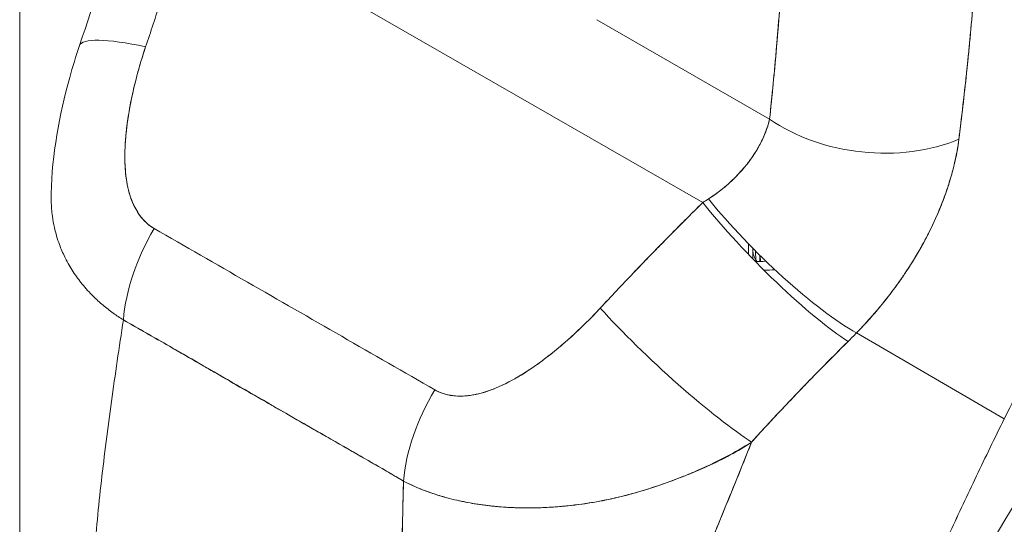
# Model space of a CAD drawing. Header units: inches. Extents: x 14 to 423, y 12 to 263.
# Tile 104 of 124: x 401.536 to 402.535, y 126.395 to 126.907. Entities that reach past the tile are written whole.
import ezdxf

# ---------------------------------------------------------------- set-up
doc = ezdxf.new("R2010")
doc.units = ezdxf.units.IN
doc.header["$LTSCALE"] = 26
doc.header["$MEASUREMENT"] = 0
doc.layers.add('Visible (ANSI)', color=7, linetype='Continuous', lineweight=5)
doc.layers.add('Visible Narrow (ANSI)', color=7, linetype='Continuous', lineweight=5)

msp = doc.modelspace()

# ---------------------------------------------------------------- linework, layer by layer
at = {"layer": 'Visible (ANSI)'}
for p, q in [((401.70781, 127.02065), (402.22928, 126.72113)), ((402.22928, 126.72113), (401.70781, 127.02065)), ((402.12173, 126.9066), (402.29715, 126.80583)), ((402.29716, 126.80583), (402.12173, 126.9066)), ((402.30346, 126.87058), (402.30346, 126.87058)), ((402.30346, 126.87058), (402.30346, 126.87058)), ((402.32629, 126.7894), (402.3263, 126.7894)), ((402.27579, 126.67911), (402.27581, 126.66845)), ((402.28009, 126.66402), (402.28008, 126.67475)), ((402.28009, 126.67473), (402.28009, 126.6732)), ((402.28329, 126.66273), (402.28294, 126.67187)), ((402.28715, 126.66769), (402.2874, 126.66137)), ((402.28787, 126.66138), (402.28764, 126.6672)), ((402.13338, 126.62275), (402.13338, 126.62276)), ((402.53546, 126.50183), (402.38543, 126.5889)), ((402.38543, 126.5889), (402.53546, 126.50183)), ((401.73226, 126.54982), (401.73226, 126.54964)), ((402.34887, 126.55221), (402.34887, 126.55221)), ((402.33824, 126.54132), (402.33823, 126.54133)), ((402.33823, 126.54133), (402.33824, 126.54132))]:
    msp.add_line(p, q, dxfattribs=at)
for centre, major_axis, ratio, start_param, end_param in [((402.33066, 126.84822), (-0.03179, 0.05083), 0.55297, 6.054218, 6.054231), ((401.7349, 126.83339), (-0.13849, 0.04694), 0.16876, 5.309456, 6.283192), ((401.7349, 126.83339), (-0.13849, 0.04694), 0.16876, 5.309456, 6.283192), ((402.09343, 127.24162), (0.2153, -0.37388), 0.578093, 6.256639, 6.256642), ((402.28451, 126.81936), (0.02373, -0.03794), 0.55296, 1.762772, 1.762851), ((402.28451, 126.81936), (-0.02373, 0.03794), 0.552961, 4.904364, 4.904443), ((402.08312, 127.23562), (0.22257, -0.38651), 0.578093, 6.263572, 6.263582), ((402.27901, 126.81592), (-0.01911, 0.03055), 0.552959, 4.549655, 4.549774), ((402.40056, 126.86538), (0.1454, -0.01554), 0.638823, 3.991777, 5.435629), ((402.40056, 126.86538), (-0.1454, 0.01554), 0.638822, 0.850182, 2.294028), ((402.27902, 126.81592), (-0.01911, 0.03055), 0.552922, 3.897195, 3.897209), ((402.28452, 126.81936), (0.02373, -0.03794), 0.552935, 0.56882, 0.56883), ((402.28451, 126.81936), (-0.02373, 0.03794), 0.552937, 3.710411, 3.71042), ((402.14061, 126.75907), (0.18589, 0.08601), 0.368693, 5.032916, 5.068628), ((402.30059, 126.67541), (0.1027, -0.1041), 0.154633, 4.111882, 5.690605), ((402.30956, 126.68444), (-0.10477, 0.10201), 0.189059, 0.979731, 2.545471), ((401.74357, 126.64911), (0.07217, 0.12718), 0.578723, 1.539576, 2.24744), ((401.74357, 126.64911), (-0.07217, -0.12718), 0.578723, 4.681168, 5.389033), ((402.29043, 126.66726), (0.01462, 0.00002), 0.575125, 2.355561, 2.356828), ((402.29043, 126.66726), (-0.01462, -0.00002), 0.575125, 5.497154, 5.498421), ((402.08312, 127.23561), (0.31379, -0.5449), 0.578093, 5.965326, 5.992418), ((402.1003, 126.60232), (0.01457, 0.02536), 0.578826, 5.28621, 5.288828), ((402.1003, 126.60232), (0.01457, 0.02536), 0.578826, 5.28621, 5.288828), ((402.12718, 126.6178), (-0.00877, -0.00001), 0.575125, 1.237546, 1.238874), ((402.12718, 126.6178), (0.00877, 0.00001), 0.575125, 4.379139, 4.380466), ((402.19651, 126.56825), (-0.10727, 0.09938), 0.124258, 0.964025, 2.552973), ((402.19651, 126.56825), (0.10727, -0.09938), 0.124257, 4.105617, 5.694566), ((402.23644, 126.66057), (0.24517, 0.20328), 0.483307, 4.891503, 4.930611), ((402.02855, 126.48541), (0.07349, 0.12642), 0.578918, 1.545598, 2.253463), ((402.02855, 126.48541), (-0.07349, -0.12642), 0.578918, 4.687191, 5.395055), ((401.85605, 126.48573), (-0.0437, -0.07608), 0.578826, 4.782797, 4.784329), ((401.97807, 126.41565), (-0.03933, -0.06847), 0.578826, 4.782379, 4.78244)]:
    msp.add_ellipse(centre, major_axis=major_axis, ratio=ratio, start_param=start_param, end_param=end_param, dxfattribs=at)
for points, knots in [([(402.99328, 127.08317), (402.98484, 127.0761), (402.9765, 127.06897), (402.96826, 127.06179), (402.95357, 127.04899), (402.93921, 127.03601), (402.92518, 127.02291), (402.91115, 127.0098), (402.89746, 126.99657), (402.8841, 126.98325), (402.87075, 126.96994), (402.85774, 126.95654), (402.84508, 126.94311), (402.83241, 126.92967), (402.8201, 126.9162), (402.80813, 126.90273), (402.79617, 126.88926), (402.78455, 126.8758), (402.77329, 126.86237), (402.76203, 126.84895), (402.75111, 126.83557), (402.74055, 126.82226), (402.72999, 126.80896), (402.71977, 126.79573), (402.70991, 126.78261), (402.70004, 126.76949), (402.69052, 126.75648), (402.68134, 126.74361), (402.67216, 126.73074), (402.66331, 126.71801), (402.65481, 126.70544), (402.6463, 126.69287), (402.63812, 126.68048), (402.63027, 126.66827), (402.62242, 126.65606), (402.61489, 126.64404), (402.60768, 126.63223), (402.60046, 126.62042), (402.59357, 126.60883), (402.58697, 126.59746), (402.58037, 126.5861), (402.57408, 126.57496), (402.56808, 126.56408), (402.56208, 126.55319), (402.55637, 126.54255), (402.55094, 126.53217), (402.5455, 126.52179), (402.54035, 126.51168), (402.53546, 126.50183)], [0, 0, 0, 0, 0.036069, 0.036069, 0.036069, 0.100331, 0.100331, 0.100331, 0.164593, 0.164593, 0.164593, 0.228855, 0.228855, 0.228855, 0.293118, 0.293118, 0.293118, 0.35738, 0.35738, 0.35738, 0.421642, 0.421642, 0.421642, 0.485904, 0.485904, 0.485904, 0.550166, 0.550166, 0.550166, 0.614429, 0.614429, 0.614429, 0.678691, 0.678691, 0.678691, 0.742953, 0.742953, 0.742953, 0.807215, 0.807215, 0.807215, 0.871477, 0.871477, 0.871477, 0.93574, 0.93574, 0.93574, 1, 1, 1, 1]), ([(402.29716, 126.80583), (402.29968, 126.82948), (402.302, 126.85364), (402.30413, 126.87831), (402.30626, 126.90299), (402.3082, 126.92818), (402.30995, 126.95388), (402.3117, 126.97958), (402.31327, 127.00578), (402.31465, 127.0325)], [0, 0, 0, 0, 0.333333, 0.333333, 0.333333, 0.666667, 0.666667, 0.666667, 1, 1, 1, 1]), ([(402.29716, 126.80583), (402.29944, 126.82717), (402.30152, 126.84867), (402.30343, 126.87029), (402.30575, 126.89652), (402.30781, 126.92295), (402.30965, 126.94955), (402.31154, 126.97703), (402.3132, 127.00468), (402.31465, 127.0325)], [0, 0, 0, 0, 0.288491, 0.288491, 0.288491, 0.638459, 0.638459, 0.638459, 1, 1, 1, 1]), ([(401.70781, 127.02065), (401.70404, 127.00754), (401.70021, 126.99453), (401.69633, 126.98164), (401.69539, 126.97854), (401.69446, 126.97544), (401.69352, 126.97235), (401.6893, 126.95848), (401.68504, 126.94475), (401.6807, 126.93117), (401.68007, 126.92916), (401.67942, 126.92716), (401.67878, 126.92516), (401.67379, 126.90962), (401.66871, 126.89427), (401.66358, 126.87911)], [0, 0, 0, 0, 0.268639, 0.268639, 0.268639, 0.333333, 0.333333, 0.333333, 0.623788, 0.623788, 0.623788, 0.666667, 0.666667, 0.666667, 1, 1, 1, 1]), ([(401.70781, 127.02065), (401.70312, 127.00435), (401.69835, 126.98825), (401.69351, 126.97233), (401.68867, 126.95641), (401.68376, 126.94068), (401.67877, 126.92514), (401.67379, 126.9096), (401.66872, 126.89426), (401.66358, 126.87911)], [0, 0, 0, 0, 0.333333, 0.333333, 0.333333, 0.666667, 0.666667, 0.666667, 1, 1, 1, 1]), ([(402.48935, 126.78546), (402.48963, 126.78785), (402.48991, 126.79023), (402.49019, 126.79262), (402.49069, 126.79682), (402.49119, 126.80103), (402.49168, 126.80523), (402.49325, 126.81851), (402.49481, 126.83174), (402.49627, 126.84489), (402.4969, 126.8506), (402.49752, 126.85629), (402.49812, 126.86196), (402.49828, 126.86353), (402.49844, 126.8651), (402.4986, 126.86667), (402.49925, 126.87302), (402.49988, 126.87933), (402.50047, 126.88562), (402.50181, 126.89981), (402.50301, 126.91385), (402.50413, 126.92773), (402.5045, 126.93236), (402.50487, 126.93698), (402.50523, 126.94157), (402.50532, 126.94281), (402.50542, 126.94405), (402.50552, 126.94529), (402.50622, 126.9544), (402.50691, 126.96344), (402.50757, 126.97239), (402.50875, 126.98866), (402.50983, 127.00462), (402.51073, 127.02013)], [0, 0, 0, 0, 0.029161, 0.029161, 0.029161, 0.080621, 0.080621, 0.080621, 0.243196, 0.243196, 0.243196, 0.313778, 0.313778, 0.313778, 0.333333, 0.333333, 0.333333, 0.41251, 0.41251, 0.41251, 0.591045, 0.591045, 0.591045, 0.650584, 0.650584, 0.650584, 0.666667, 0.666667, 0.666667, 0.784923, 0.784923, 0.784923, 1, 1, 1, 1]), ([(402.51073, 127.02013), (402.50903, 126.99248), (402.50713, 126.96533), (402.50501, 126.93873), (402.5049, 126.93738), (402.5048, 126.93604), (402.50469, 126.93469), (402.50266, 126.90949), (402.50044, 126.88477), (402.49797, 126.86052), (402.49771, 126.85788), (402.49743, 126.85524), (402.49716, 126.85261), (402.49478, 126.82981), (402.49217, 126.80742), (402.48935, 126.78546)], [0, 0, 0, 0, 0.333333, 0.333333, 0.333333, 0.350215, 0.350215, 0.350215, 0.666667, 0.666667, 0.666667, 0.701162, 0.701162, 0.701162, 1, 1, 1, 1]), ([(401.56769, 126.73027), (401.56862, 126.76984), (401.57581, 126.80949), (401.58948, 126.85889), (401.59278, 126.86965), (401.5964, 126.88033)], [0, 0, 0, 0, 0.4156798, 0.4156798, 0.5322905, 0.5322905, 0.5322905, 0.5322905]), ([(401.66358, 126.87911), (401.65912, 126.86559), (401.65537, 126.85266), (401.65236, 126.84032), (401.64935, 126.82798), (401.64709, 126.81623), (401.64546, 126.80506), (401.64384, 126.7939), (401.64286, 126.78332), (401.64259, 126.7734), (401.64232, 126.76348), (401.64275, 126.75421), (401.64393, 126.74573), (401.6451, 126.73725), (401.64703, 126.72956), (401.64968, 126.72284), (401.65234, 126.71611), (401.65574, 126.71036), (401.65954, 126.70569), (401.66333, 126.70101), (401.66754, 126.6974), (401.67225, 126.69482)], [0, 0, 0, 0, 0.142857, 0.142857, 0.142857, 0.285714, 0.285714, 0.285714, 0.428571, 0.428571, 0.428571, 0.571429, 0.571429, 0.571429, 0.714286, 0.714286, 0.714286, 0.857143, 0.857143, 0.857143, 1, 1, 1, 1]), ([(401.66358, 126.87911), (401.66138, 126.87262), (401.65931, 126.86599), (401.65739, 126.85931), (401.6552, 126.85173), (401.65321, 126.84408), (401.65144, 126.83644), (401.64968, 126.82885), (401.64814, 126.82127), (401.64685, 126.81378), (401.64568, 126.807), (401.64473, 126.80029), (401.64401, 126.79369), (401.64337, 126.78778), (401.64292, 126.78196), (401.64269, 126.77627), (401.6426, 126.7741), (401.64254, 126.77196), (401.64252, 126.76983), (401.64249, 126.76688), (401.64252, 126.76397), (401.64262, 126.76111), (401.64278, 126.75656), (401.64311, 126.75213), (401.64362, 126.74785), (401.6441, 126.74388), (401.64475, 126.74004), (401.64558, 126.73633), (401.64634, 126.73292), (401.64725, 126.72963), (401.64834, 126.72648), (401.64861, 126.7257), (401.64889, 126.72492), (401.64918, 126.72416), (401.64996, 126.7221), (401.65081, 126.72011), (401.65173, 126.71819), (401.65288, 126.71577), (401.65415, 126.71347), (401.65553, 126.71129), (401.6568, 126.70929), (401.65817, 126.70739), (401.65963, 126.70562), (401.66097, 126.70399), (401.66238, 126.70247), (401.66386, 126.70107), (401.66523, 126.69978), (401.66664, 126.6986), (401.66811, 126.69752), (401.66945, 126.69653), (401.67083, 126.69563), (401.67225, 126.69482)], [0, 0, 0, 0, 0.090139, 0.090139, 0.090139, 0.192543, 0.192543, 0.192543, 0.294178, 0.294178, 0.294178, 0.386219, 0.386219, 0.386219, 0.468683, 0.468683, 0.468683, 0.5, 0.5, 0.5, 0.543483, 0.543483, 0.543483, 0.612641, 0.612641, 0.612641, 0.676614, 0.676614, 0.676614, 0.73542, 0.73542, 0.73542, 0.75, 0.75, 0.75, 0.789344, 0.789344, 0.789344, 0.838902, 0.838902, 0.838902, 0.884415, 0.884415, 0.884415, 0.926226, 0.926226, 0.926226, 0.964707, 0.964707, 0.964707, 1, 1, 1, 1]), ([(402.23516, 126.72484), (402.24663, 126.73239), (402.25675, 126.74078), (402.2653, 126.74977), (402.27384, 126.75876), (402.2808, 126.76835), (402.28611, 126.77785), (402.29143, 126.78735), (402.29513, 126.79676), (402.29715, 126.80583)], [0, 0, 0, 0, 0.333333, 0.333333, 0.333333, 0.666667, 0.666667, 0.666667, 1, 1, 1, 1]), ([(402.23516, 126.72484), (402.23716, 126.72612), (402.23912, 126.72744), (402.24105, 126.7288), (402.24342, 126.73046), (402.24572, 126.73219), (402.24797, 126.73396), (402.25038, 126.73586), (402.25273, 126.73781), (402.25499, 126.73982), (402.25748, 126.74201), (402.25988, 126.74427), (402.26219, 126.74657), (402.26475, 126.74914), (402.2672, 126.75176), (402.26953, 126.75444), (402.27215, 126.75745), (402.27461, 126.76051), (402.27691, 126.76362), (402.2795, 126.76714), (402.28189, 126.7707), (402.28405, 126.7743), (402.2865, 126.77836), (402.28867, 126.78247), (402.29053, 126.78656), (402.29264, 126.79119), (402.29438, 126.79581), (402.29572, 126.80037), (402.29626, 126.8022), (402.29674, 126.80402), (402.29715, 126.80583)], [0, 0, 0, 0, 0.060949, 0.060949, 0.060949, 0.135639, 0.135639, 0.135639, 0.215708, 0.215708, 0.215708, 0.303486, 0.303486, 0.303486, 0.401292, 0.401292, 0.401292, 0.511372, 0.511372, 0.511372, 0.635855, 0.635855, 0.635855, 0.776826, 0.776826, 0.776826, 0.936006, 0.936006, 0.936006, 1, 1, 1, 1]), ([(402.38543, 126.5889), (402.39118, 126.59484), (402.39669, 126.60086), (402.40193, 126.60687), (402.4051, 126.61051), (402.40818, 126.61414), (402.41115, 126.61776), (402.41576, 126.62339), (402.42012, 126.62898), (402.4242, 126.63451), (402.42594, 126.63686), (402.42763, 126.6392), (402.42927, 126.64152), (402.43153, 126.64472), (402.4337, 126.64789), (402.43579, 126.65103), (402.44183, 126.66013), (402.44715, 126.66897), (402.45191, 126.67754), (402.45418, 126.68164), (402.45633, 126.68567), (402.45835, 126.68964), (402.46306, 126.69891), (402.46711, 126.70783), (402.47062, 126.71648), (402.47323, 126.72292), (402.47554, 126.7292), (402.4776, 126.73537), (402.47949, 126.74103), (402.48116, 126.7466), (402.48265, 126.75209), (402.48373, 126.75603), (402.48471, 126.75994), (402.48558, 126.7638), (402.48725, 126.77119), (402.48854, 126.77843), (402.48935, 126.78546)], [0, 0, 0, 0, 0.078629, 0.078629, 0.078629, 0.12616, 0.12616, 0.12616, 0.2, 0.2, 0.2, 0.231421, 0.231421, 0.231421, 0.274676, 0.274676, 0.274676, 0.4, 0.4, 0.4, 0.460013, 0.460013, 0.460013, 0.6, 0.6, 0.6, 0.704237, 0.704237, 0.704237, 0.8, 0.8, 0.8, 0.868687, 0.868687, 0.868687, 1, 1, 1, 1]), ([(402.48935, 126.78546), (402.48882, 126.78144), (402.48818, 126.77736), (402.48743, 126.77323), (402.48557, 126.76308), (402.48302, 126.75263), (402.47973, 126.74198), (402.47943, 126.741), (402.47912, 126.74001), (402.4788, 126.73902), (402.47614, 126.73068), (402.47303, 126.72222), (402.46946, 126.71367), (402.46618, 126.7058), (402.46252, 126.69785), (402.45846, 126.68986), (402.45823, 126.68941), (402.458, 126.68895), (402.45776, 126.6885), (402.45399, 126.68114), (402.44988, 126.67375), (402.44542, 126.66633), (402.44153, 126.65986), (402.43738, 126.65336), (402.43295, 126.64685), (402.43126, 126.64438), (402.42954, 126.6419), (402.42777, 126.63942), (402.42544, 126.63616), (402.42305, 126.6329), (402.42058, 126.62964), (402.41668, 126.62449), (402.4126, 126.61935), (402.40833, 126.61422), (402.40441, 126.60951), (402.40032, 126.60481), (402.39607, 126.60014), (402.39263, 126.59637), (402.38909, 126.59263), (402.38543, 126.5889)], [0.0000044, 0.0000044, 0.0000044, 0.0000044, 0.0678171, 0.0678171, 0.0678171, 0.2345881, 0.2345881, 0.2345881, 0.25, 0.25, 0.25, 0.3801488, 0.3801488, 0.3801488, 0.5, 0.5, 0.5, 0.5068381, 0.5068381, 0.5068381, 0.6171483, 0.6171483, 0.6171483, 0.7134049, 0.7134049, 0.7134049, 0.75, 0.75, 0.75, 0.7981314, 0.7981314, 0.7981314, 0.8740429, 0.8740429, 0.8740429, 0.9437858, 0.9437858, 0.9437858, 1, 1, 1, 1]), ([(401.64099, 126.60203), (401.63745, 126.60421), (401.63401, 126.6065), (401.63067, 126.6089), (401.6271, 126.61147), (401.62365, 126.61416), (401.62034, 126.61696), (401.6168, 126.61994), (401.61342, 126.62305), (401.61019, 126.62626), (401.60882, 126.62763), (401.60749, 126.62901), (401.60618, 126.63041), (401.60418, 126.63254), (401.60225, 126.63472), (401.6004, 126.63694), (401.59711, 126.64087), (401.59403, 126.64494), (401.5912, 126.64914), (401.58818, 126.65361), (401.58542, 126.65823), (401.58295, 126.66299), (401.58246, 126.66393), (401.58199, 126.66487), (401.58152, 126.66582), (401.57949, 126.66996), (401.57767, 126.6742), (401.57607, 126.67855), (401.57401, 126.68414), (401.57231, 126.6899), (401.57099, 126.69582), (401.57016, 126.69954), (401.56948, 126.70331), (401.56896, 126.70715), (401.56862, 126.70964), (401.56834, 126.71215), (401.56813, 126.71469), (401.56772, 126.71977), (401.56756, 126.72496), (401.56769, 126.73027)], [0, 0, 0, 0, 0.0451309, 0.0451309, 0.0451309, 0.0934261, 0.0934261, 0.0934261, 0.1448843, 0.1448843, 0.1448843, 0.1666667, 0.1666667, 0.1666667, 0.1998145, 0.1998145, 0.1998145, 0.2585241, 0.2585241, 0.2585241, 0.3210109, 0.3210109, 0.3210109, 0.3333333, 0.3333333, 0.3333333, 0.3871157, 0.3871157, 0.3871157, 0.4564187, 0.4564187, 0.4564187, 0.5, 0.5, 0.5, 0.5282562, 0.5282562, 0.5282562, 0.5847966, 0.5847966, 0.5847966, 0.5847966]), ([(402.1252, 126.61397), (402.13615, 126.62577), (402.1473, 126.63764), (402.15866, 126.64952), (402.16012, 126.65105), (402.16158, 126.65257), (402.16305, 126.6541), (402.173, 126.66446), (402.18311, 126.67484), (402.19337, 126.68525), (402.19565, 126.68756), (402.19794, 126.68988), (402.20024, 126.69219), (402.20979, 126.70183), (402.21948, 126.71148), (402.22928, 126.72113)], [0, 0, 0, 0, 0.333333, 0.333333, 0.333333, 0.376093, 0.376093, 0.376093, 0.666667, 0.666667, 0.666667, 0.731304, 0.731304, 0.731304, 1, 1, 1, 1]), ([(402.1252, 126.61397), (402.13614, 126.62578), (402.14729, 126.63763), (402.15865, 126.64951), (402.17001, 126.66138), (402.18158, 126.67329), (402.19335, 126.68522), (402.20512, 126.69716), (402.2171, 126.70913), (402.22928, 126.72113)], [0, 0, 0, 0, 0.333333, 0.333333, 0.333333, 0.666667, 0.666667, 0.666667, 1, 1, 1, 1]), ([(401.67225, 126.69482), (401.70363, 126.67681), (401.73511, 126.65873), (401.76693, 126.64045), (401.79875, 126.62217), (401.83091, 126.6037), (401.86271, 126.58543), (401.89451, 126.56717), (401.92594, 126.54911), (401.95724, 126.53113)], [0, 0, 0, 0, 0.333333, 0.333333, 0.333333, 0.666667, 0.666667, 0.666667, 1, 1, 1, 1]), ([(402.28419, 126.66132), (402.28388, 126.66177), (402.28359, 126.66223), (402.2833, 126.66271), (402.28229, 126.66442), (402.28147, 126.66628), (402.28092, 126.66805), (402.2807, 126.66876), (402.28051, 126.66946), (402.28038, 126.67014), (402.28026, 126.67073), (402.28017, 126.67132), (402.28012, 126.67191), (402.28009, 126.67234), (402.28008, 126.67277), (402.28009, 126.6732)], [0.5445055, 0.5445055, 0.5445055, 0.5445055, 0.6, 0.6, 0.6, 0.8, 0.8, 0.8, 0.880194, 0.880194, 0.880194, 0.9491018, 0.9491018, 0.9491018, 1, 1, 1, 1]), ([(401.95724, 126.53113), (401.9587, 126.53028), (401.96024, 126.52951), (401.96184, 126.52883), (401.96353, 126.5281), (401.9653, 126.52747), (401.96713, 126.52694), (401.96908, 126.52638), (401.97111, 126.52592), (401.9732, 126.52559), (401.97545, 126.52522), (401.97776, 126.52499), (401.98012, 126.52488), (401.98268, 126.52477), (401.9853, 126.52482), (401.98796, 126.525), (401.99014, 126.52516), (401.99236, 126.52541), (401.9946, 126.52575), (401.99534, 126.52587), (401.99608, 126.52599), (401.99683, 126.52613), (402.00013, 126.52673), (402.00348, 126.52754), (402.00685, 126.52853), (402.01056, 126.52963), (402.0143, 126.53096), (402.01807, 126.53248), (402.02219, 126.53415), (402.02635, 126.53607), (402.03054, 126.53819), (402.03316, 126.53952), (402.03579, 126.54093), (402.03843, 126.54242), (402.04039, 126.54353), (402.04236, 126.54468), (402.04432, 126.54587), (402.0494, 126.54895), (402.05449, 126.55229), (402.05956, 126.55584), (402.06518, 126.55978), (402.07077, 126.56399), (402.07633, 126.56843), (402.08238, 126.57325), (402.08838, 126.57834), (402.09428, 126.58361), (402.10009, 126.5888), (402.1058, 126.59417), (402.11136, 126.59967), (402.1161, 126.60436), (402.12073, 126.60915), (402.1252, 126.61397)], [0, 0, 0, 0, 0.036619, 0.036619, 0.036619, 0.07542, 0.07542, 0.07542, 0.116832, 0.116832, 0.116832, 0.161518, 0.161518, 0.161518, 0.2101, 0.2101, 0.2101, 0.25, 0.25, 0.25, 0.263174, 0.263174, 0.263174, 0.321517, 0.321517, 0.321517, 0.385689, 0.385689, 0.385689, 0.455959, 0.455959, 0.455959, 0.5, 0.5, 0.5, 0.532725, 0.532725, 0.532725, 0.617421, 0.617421, 0.617421, 0.711301, 0.711301, 0.711301, 0.813465, 0.813465, 0.813465, 0.914177, 0.914177, 0.914177, 1, 1, 1, 1]), ([(401.95724, 126.53113), (401.96183, 126.52836), (401.9671, 126.52653), (401.97311, 126.52557), (401.97913, 126.52461), (401.9859, 126.52452), (401.99317, 126.52554), (402.00045, 126.52655), (402.00822, 126.52868), (402.01634, 126.53182), (402.02445, 126.53497), (402.03289, 126.53914), (402.04157, 126.54423), (402.05025, 126.54932), (402.05917, 126.55534), (402.06829, 126.5622), (402.07741, 126.56905), (402.08674, 126.57675), (402.09623, 126.58536), (402.10572, 126.59398), (402.11537, 126.60353), (402.1252, 126.61397)], [0, 0, 0, 0, 0.142857, 0.142857, 0.142857, 0.285714, 0.285714, 0.285714, 0.428571, 0.428571, 0.428571, 0.571429, 0.571429, 0.571429, 0.714286, 0.714286, 0.714286, 0.857143, 0.857143, 0.857143, 1, 1, 1, 1]), ([(401.60809, 126.28963), (401.60849, 126.31278), (401.60965, 126.33691), (401.61146, 126.36182), (401.61327, 126.38674), (401.61572, 126.41245), (401.61868, 126.43876), (401.62164, 126.46507), (401.6251, 126.49198), (401.62889, 126.51931), (401.63266, 126.54654), (401.63677, 126.57418), (401.64099, 126.60203)], [0, 0, 0, 0, 0.250198, 0.250198, 0.250198, 0.500396, 0.500396, 0.500396, 0.750593, 0.750593, 0.750593, 1, 1, 1, 1]), ([(401.64099, 126.60203), (401.65464, 126.59432), (401.66827, 126.58654), (401.68197, 126.57866), (401.6954, 126.57094), (401.7089, 126.56314), (401.72255, 126.55525), (401.72654, 126.55294), (401.73055, 126.55062), (401.73457, 126.5483), (401.74397, 126.54288), (401.75345, 126.5374), (401.76296, 126.53192), (401.77639, 126.52418), (401.7899, 126.51642), (401.80337, 126.50871), (401.81263, 126.50341), (401.82187, 126.49813), (401.83105, 126.49288), (401.83534, 126.49043), (401.83961, 126.48799), (401.84387, 126.48556), (401.85753, 126.47776), (401.87107, 126.47004), (401.88453, 126.46231), (401.89821, 126.45446), (401.91181, 126.44661), (401.9254, 126.43867)], [0, 0, 0, 0, 0.146953, 0.146953, 0.146953, 0.291147, 0.291147, 0.291147, 0.333333, 0.333333, 0.333333, 0.431915, 0.431915, 0.431915, 0.570999, 0.570999, 0.570999, 0.666667, 0.666667, 0.666667, 0.711352, 0.711352, 0.711352, 0.854594, 0.854594, 0.854594, 1, 1, 1, 1]), ([(401.9254, 126.43867), (401.9024, 126.45205), (401.87924, 126.46536), (401.85601, 126.47868), (401.83175, 126.4926), (401.80742, 126.50653), (401.78311, 126.52051), (401.75882, 126.53449), (401.73456, 126.54851), (401.71036, 126.56243), (401.70285, 126.56674), (401.69535, 126.57105), (401.68785, 126.57534), (401.67222, 126.58428), (401.6566, 126.59318), (401.64099, 126.60203)], [0, 0, 0, 0, 0.24471, 0.24471, 0.24471, 0.500303, 0.500303, 0.500303, 0.755735, 0.755735, 0.755735, 0.834924, 0.834924, 0.834924, 1, 1, 1, 1]), ([(402.27887, 126.47819), (402.29006, 126.49056), (402.3012, 126.50251), (402.31222, 126.51416), (402.31876, 126.52107), (402.32525, 126.52788), (402.33171, 126.53458), (402.33195, 126.53483), (402.3322, 126.53509), (402.33244, 126.53534), (402.33661, 126.53966), (402.34075, 126.54392), (402.34488, 126.54814), (402.35565, 126.55914), (402.3663, 126.5698), (402.37679, 126.58019)], [0, 0, 0, 0, 0.333333, 0.333333, 0.333333, 0.531303, 0.531303, 0.531303, 0.538863, 0.538863, 0.538863, 0.666667, 0.666667, 0.666667, 1, 1, 1, 1]), ([(402.37679, 126.58019), (402.36747, 126.57098), (402.35826, 126.56176), (402.34915, 126.55249), (402.33736, 126.54051), (402.32573, 126.52845), (402.31422, 126.51628), (402.30233, 126.50371), (402.29055, 126.49101), (402.27887, 126.47819)], [0, 0, 0, 0, 0.2755, 0.2755, 0.2755, 0.631774, 0.631774, 0.631774, 1, 1, 1, 1]), ([(402.34206, 126.06845), (402.34959, 126.08618), (402.35701, 126.10368), (402.3644, 126.12107), (402.37178, 126.13847), (402.37913, 126.15577), (402.3865, 126.17309), (402.39388, 126.19041), (402.40129, 126.20776), (402.4088, 126.22522), (402.4163, 126.24268), (402.42391, 126.26026), (402.43168, 126.27802), (402.43945, 126.29579), (402.44737, 126.31373), (402.45551, 126.33191), (402.46365, 126.35008), (402.47199, 126.36848), (402.4806, 126.38712), (402.4892, 126.40577), (402.49805, 126.42466), (402.50719, 126.44378), (402.51633, 126.4629), (402.52574, 126.48226), (402.53546, 126.50183)], [0, 0, 0, 0, 0.125006, 0.125006, 0.125006, 0.250011, 0.250011, 0.250011, 0.375017, 0.375017, 0.375017, 0.500022, 0.500022, 0.500022, 0.625028, 0.625028, 0.625028, 0.750033, 0.750033, 0.750033, 0.875039, 0.875039, 0.875039, 1, 1, 1, 1]), ([(402.53546, 126.50183), (402.52574, 126.48226), (402.51632, 126.46289), (402.50718, 126.44376), (402.49804, 126.42464), (402.48919, 126.40575), (402.48059, 126.38711), (402.47199, 126.36847), (402.46364, 126.35007), (402.4555, 126.3319), (402.44737, 126.31372), (402.43944, 126.29578), (402.43167, 126.27801), (402.42391, 126.26025), (402.4163, 126.24267), (402.40879, 126.22521), (402.40129, 126.20775), (402.39388, 126.19041), (402.3865, 126.17309), (402.37912, 126.15576), (402.37178, 126.13846), (402.3644, 126.12107), (402.35701, 126.10367), (402.34959, 126.08618), (402.34206, 126.06845)], [0, 0, 0, 0, 0.124999, 0.124999, 0.124999, 0.25, 0.25, 0.25, 0.375, 0.375, 0.375, 0.5, 0.5, 0.5, 0.625, 0.625, 0.625, 0.75, 0.75, 0.75, 0.875, 0.875, 0.875, 1, 1, 1, 1]), ([(402.27887, 126.47819), (402.27031, 126.4728), (402.26157, 126.4678), (402.25267, 126.46312), (402.24211, 126.45757), (402.23131, 126.45247), (402.22025, 126.44774), (402.21847, 126.44697), (402.21667, 126.44621), (402.21487, 126.44547), (402.20532, 126.44151), (402.19558, 126.43782), (402.18579, 126.43446), (402.17473, 126.43067), (402.16359, 126.42732), (402.15264, 126.42447), (402.15062, 126.42395), (402.1486, 126.42344), (402.14659, 126.42295), (402.13807, 126.42087), (402.12968, 126.41912), (402.12142, 126.41764), (402.1115, 126.41588), (402.10177, 126.41452), (402.09221, 126.41352), (402.08872, 126.41315), (402.08525, 126.41284), (402.08181, 126.41257), (402.07617, 126.41213), (402.07059, 126.41181), (402.06508, 126.41162), (402.05663, 126.41132), (402.04833, 126.4113), (402.04021, 126.41156), (402.03417, 126.41175), (402.02824, 126.41209), (402.0224, 126.41258), (402.02084, 126.41271), (402.01927, 126.41285), (402.01772, 126.413), (402.01085, 126.41368), (402.00413, 126.41456), (401.99758, 126.41563), (401.99145, 126.41664), (401.98548, 126.41781), (401.97966, 126.41914), (401.97626, 126.41992), (401.97292, 126.42076), (401.96963, 126.42165), (401.96765, 126.42218), (401.96569, 126.42273), (401.96376, 126.4233), (401.95889, 126.42473), (401.95417, 126.42628), (401.94958, 126.42796), (401.9452, 126.42956), (401.94095, 126.43127), (401.93684, 126.43309), (401.93289, 126.43485), (401.92908, 126.43671), (401.9254, 126.43867)], [0, 0, 0, 0, 0.070099, 0.070099, 0.070099, 0.153227, 0.153227, 0.153227, 0.166667, 0.166667, 0.166667, 0.237919, 0.237919, 0.237919, 0.318443, 0.318443, 0.318443, 0.333333, 0.333333, 0.333333, 0.396446, 0.396446, 0.396446, 0.472282, 0.472282, 0.472282, 0.5, 0.5, 0.5, 0.545332, 0.545332, 0.545332, 0.61493, 0.61493, 0.61493, 0.666667, 0.666667, 0.666667, 0.680579, 0.680579, 0.680579, 0.742113, 0.742113, 0.742113, 0.799672, 0.799672, 0.799672, 0.833333, 0.833333, 0.833333, 0.853588, 0.853588, 0.853588, 0.904523, 0.904523, 0.904523, 0.953187, 0.953187, 0.953187, 1, 1, 1, 1]), ([(401.9254, 126.43867), (401.93062, 126.43588), (401.93612, 126.4333), (401.94187, 126.43094), (401.94767, 126.42856), (401.95373, 126.42639), (401.96003, 126.42443), (401.96312, 126.42346), (401.96627, 126.42255), (401.96948, 126.42169), (401.97286, 126.42077), (401.97631, 126.41991), (401.97982, 126.41911), (401.9833, 126.41832), (401.98683, 126.41758), (401.99042, 126.4169), (401.99395, 126.41623), (401.99752, 126.41562), (402.00115, 126.41507), (402.00797, 126.41403), (402.01497, 126.41321), (402.02212, 126.4126), (402.02272, 126.41255), (402.02332, 126.4125), (402.02392, 126.41245), (402.03177, 126.41183), (402.03981, 126.41148), (402.04802, 126.4114), (402.05627, 126.41132), (402.0647, 126.41152), (402.07329, 126.412), (402.076, 126.41215), (402.07873, 126.41233), (402.08147, 126.41254), (402.08742, 126.413), (402.09343, 126.41358), (402.09953, 126.41432), (402.10836, 126.4154), (402.11736, 126.41678), (402.1265, 126.41854), (402.12763, 126.41876), (402.12877, 126.41898), (402.12991, 126.41921), (402.13532, 126.4203), (402.14078, 126.42152), (402.14629, 126.42288), (402.14882, 126.4235), (402.15136, 126.42416), (402.1539, 126.42484), (402.16297, 126.42727), (402.17215, 126.43006), (402.18134, 126.43313), (402.19028, 126.43611), (402.19924, 126.43935), (402.20812, 126.4428), (402.21021, 126.44361), (402.2123, 126.44443), (402.21438, 126.44526), (402.21448, 126.4453), (402.21458, 126.44534), (402.21468, 126.44538), (402.22104, 126.44794), (402.22735, 126.45059), (402.23357, 126.45338), (402.24164, 126.45701), (402.24955, 126.46088), (402.25722, 126.46505), (402.26468, 126.46911), (402.27192, 126.47347), (402.27887, 126.47819)], [0, 0, 0, 0, 0.066599, 0.066599, 0.066599, 0.13375, 0.13375, 0.13375, 0.166667, 0.166667, 0.166667, 0.201474, 0.201474, 0.201474, 0.235929, 0.235929, 0.235929, 0.269758, 0.269758, 0.269758, 0.333333, 0.333333, 0.333333, 0.338645, 0.338645, 0.338645, 0.408129, 0.408129, 0.408129, 0.47796, 0.47796, 0.47796, 0.5, 0.5, 0.5, 0.547804, 0.547804, 0.547804, 0.617158, 0.617158, 0.617158, 0.625768, 0.625768, 0.625768, 0.666667, 0.666667, 0.666667, 0.685425, 0.685425, 0.685425, 0.752265, 0.752265, 0.752265, 0.817289, 0.817289, 0.817289, 0.832593, 0.832593, 0.832593, 0.833333, 0.833333, 0.833333, 0.880153, 0.880153, 0.880153, 0.940933, 0.940933, 0.940933, 1, 1, 1, 1]), ([(402.11592, 126.05688), (402.12232, 126.07826), (402.12951, 126.10028), (402.1373, 126.12274), (402.1451, 126.14521), (402.15351, 126.16812), (402.16236, 126.19132), (402.17122, 126.21453), (402.18051, 126.23802), (402.19007, 126.26167), (402.19963, 126.28533), (402.20946, 126.30915), (402.21937, 126.33305), (402.22928, 126.35695), (402.23928, 126.38092), (402.24917, 126.40492), (402.25907, 126.42891), (402.26886, 126.45293), (402.27838, 126.47694), (402.27854, 126.47736), (402.27871, 126.47777), (402.27887, 126.47819)], [0, 0, 0, 0, 0.166185, 0.166185, 0.166185, 0.332369, 0.332369, 0.332369, 0.498554, 0.498554, 0.498554, 0.664739, 0.664739, 0.664739, 0.830923, 0.830923, 0.830923, 0.997108, 0.997108, 0.997108, 1, 1, 1, 1]), ([(402.27887, 126.47819), (402.27173, 126.46013), (402.26442, 126.44207), (402.25702, 126.42401), (402.24963, 126.40596), (402.24215, 126.38791), (402.23467, 126.36989), (402.22718, 126.35186), (402.21969, 126.33386), (402.21228, 126.31592), (402.20486, 126.29798), (402.19752, 126.28009), (402.19032, 126.26229), (402.18313, 126.2445), (402.17608, 126.22679), (402.16926, 126.20924), (402.16244, 126.19168), (402.15584, 126.17426), (402.14954, 126.15706), (402.14325, 126.13985), (402.13725, 126.12285), (402.13162, 126.10613), (402.12599, 126.08941), (402.12074, 126.07296), (402.11592, 126.05688)], [0, 0, 0, 0, 0.125, 0.125, 0.125, 0.25, 0.25, 0.25, 0.375, 0.375, 0.375, 0.5, 0.5, 0.5, 0.625, 0.625, 0.625, 0.75, 0.75, 0.75, 0.875, 0.875, 0.875, 1, 1, 1, 1]), ([(401.9183, 126.11146), (401.91846, 126.13074), (401.91873, 126.15094), (401.91909, 126.17192), (401.91944, 126.1929), (401.91989, 126.21466), (401.9204, 126.23706), (401.92091, 126.25945), (401.92149, 126.28249), (401.9221, 126.30602), (401.9227, 126.32956), (401.92334, 126.35359), (401.92396, 126.37798), (401.92447, 126.398), (401.92496, 126.41826), (401.9254, 126.43867)], [0, 0, 0, 0, 0.207436, 0.207436, 0.207436, 0.414872, 0.414872, 0.414872, 0.622309, 0.622309, 0.622309, 0.829745, 0.829745, 0.829745, 1, 1, 1, 1]), ([(401.9254, 126.43867), (401.92476, 126.40877), (401.924, 126.3792), (401.92325, 126.35023), (401.92249, 126.32116), (401.92174, 126.2927), (401.92106, 126.26507), (401.92039, 126.23745), (401.91979, 126.21068), (401.91932, 126.18499), (401.91885, 126.15931), (401.9185, 126.13472), (401.9183, 126.11146)], [0, 0, 0, 0, 0.249407, 0.249407, 0.249407, 0.499604, 0.499604, 0.499604, 0.749802, 0.749802, 0.749802, 1, 1, 1, 1])]:
    msp.add_open_spline(points, degree=3, knots=knots, dxfattribs=at)
for points in [[(401.5964, 126.88033), (401.6116, 126.92518), (401.62557, 126.97027), (401.63864, 127.01551)], [(402.25107, 126.8323), (402.25107, 126.8323), (402.25107, 126.8323), (402.25107, 126.8323)], [(402.29878, 126.8214), (402.29878, 126.8214), (402.29878, 126.8214), (402.29878, 126.8214)], [(402.30451, 126.80093), (402.30451, 126.80093), (402.30451, 126.80093), (402.30451, 126.80093)], [(402.30265, 126.65285), (402.29891, 126.6527), (402.29515, 126.65263), (402.29136, 126.65264)], [(401.80579, 126.50733), (401.80581, 126.50737), (401.80583, 126.50741), (401.80585, 126.50745)], [(402.58205, 126.47458), (402.5014, 126.3431), (402.42301, 126.2117), (402.36334, 126.07671)]]:
    msp.add_open_spline(points, degree=3, dxfattribs=at)
at = {"layer": 'Visible Narrow (ANSI)'}
for p, q in [((401.53573, 107.81443), (401.53573, 149.26413)), ((401.66699, 126.88924), (401.66699, 126.88922)), ((401.75945, 126.53415), (401.75945, 126.53395))]:
    msp.add_line(p, q, dxfattribs=at)

doc.saveas('drawing.dxf')
